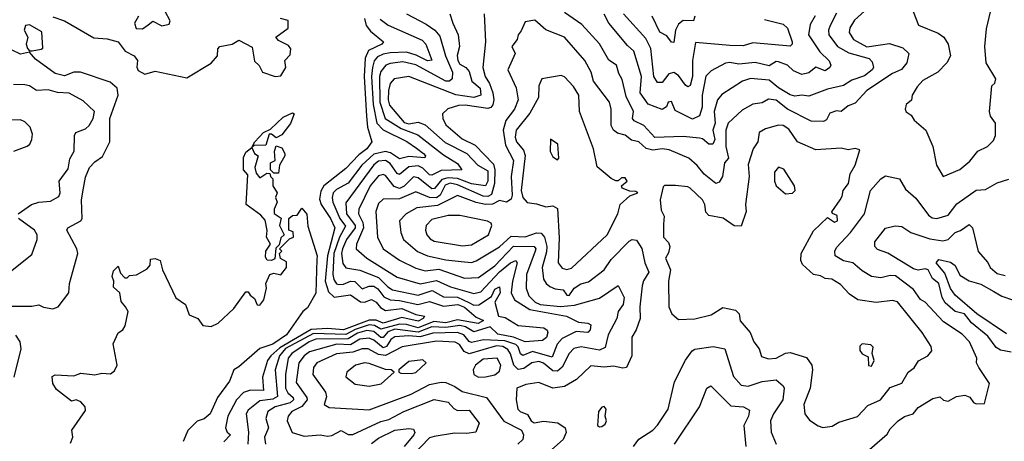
# Model space of a CAD drawing. Extents: x 1995148 to 2088947, y 769131 to 906009.
# Tile 134 of 256: x 2004952 to 2009186, y 811727 to 813540. Entities that reach past the tile are written whole.
import ezdxf

# ---------------------------------------------------------------- set-up
doc = ezdxf.new("R2010")
doc.units = 0

msp = doc.modelspace()

# ---------------------------------------------------------------- linework, layer by layer
at = {"layer": '0CON05XD'}
for points in [[(2008811.7, 813251.7), (2008790, 813215), (2008786.1, 813193.9), (2008764, 813175), (2008760, 813155), (2008764, 813144), (2008785, 813130), (2008798.3, 813108.3), (2008848.8, 813065), (2008878, 812995), (2008894.4, 812914.4), (2008922.5, 812865), (2008995, 812895.7), (2009038.2, 812931.8), (2009072.5, 812975), (2009113.8, 812995), (2009139.5, 813020.5), (2009148.3, 813041.7), (2009148.1, 813095), (2009127.1, 813125), (2009122.5, 813145), (2009132.5, 813255), (2009145, 813267.5), (2009149.2, 813285), (2009108.5, 813355), (2009102, 813425), (2009108.8, 813501.2), (2009139.8, 813630.2)], [(2008626.8, 813613.3), (2008542.2, 813537.8), (2008521.2, 813505), (2008518.2, 813485), (2008536.7, 813455), (2008595, 813423.5), (2008692.4, 813437.6), (2008748.9, 813418.9), (2008775.6, 813395), (2008766, 813354), (2008744.1, 813325.9), (2008705, 813309.1), (2008594.5, 813235), (2008545, 813180.8), (2008515, 813169.5), (2008485, 813145.7), (2008465, 813147.5), (2008435, 813138.1), (2008420.6, 813109.4), (2008407.9, 813102.1), (2008355, 813102.9), (2008252.9, 813155), (2008205, 813193.3), (2008171.8, 813198.3), (2008145, 813183.1), (2008105, 813177.1), (2008058.8, 813151.2), (2007998.5, 813095), (2007988.2, 813065), (2007988.2, 812995), (2007999.5, 812945), (2007983.3, 812925), (2007974.8, 812865), (2007959.2, 812840.8), (2007945, 812835.7), (2007895.3, 812875), (2007865, 812913.5), (2007830, 812945), (2007745, 812980.4), (2007715, 812985.3), (2007675, 812979.6), (2007646.4, 812986.3), (2007615, 813014.6), (2007582.4, 813022.4), (2007555, 813042.7), (2007522.5, 813052.5), (2007505.8, 813065), (2007495.5, 813085.5), (2007495.9, 813155), (2007488.1, 813185), (2007420, 813275), (2007409.2, 813315), (2007381.9, 813365), (2007295, 813464.4), (2007215, 813495.7), (2007167.2, 813537.2), (2007125, 813530.6), (2007107.9, 813492.1), (2007095.7, 813475), (2007091.2, 813455), (2007068.8, 813425), (2007083.3, 813395), (2007051.5, 813325), (2007087.6, 813247.6), (2007095.3, 813195), (2007079.7, 813155), (2007043.1, 813106.9), (2007031.6, 813065), (2007040.4, 813000.4), (2007075.6, 812935), (2007066.1, 812865), (2007070, 812785), (2007065, 812768.2), (2007045, 812755.3), (2007015, 812761.8), (2006985, 812747.4), (2006955, 812745.2), (2006915, 812753.5), (2006835, 812784.5), (2006748.5, 812741.5), (2006659.7, 812730.3), (2006614.2, 812705), (2006585.5, 812674.5), (2006590.5, 812625), (2006603.1, 812595), (2006663.2, 812543.2), (2006705, 812524), (2006785, 812506.8), (2006850.7, 812500.7), (2006895, 812495.6), (2006915, 812503.5), (2007015, 812563.2), (2007065, 812609.7), (2007125, 812606.8), (2007175, 812623.9), (2007195, 812622.7), (2007209.3, 812605), (2007218.4, 812565), (2007217.8, 812542.2), (2007199.1, 812475), (2007204.7, 812424.7), (2007215.3, 812405.3), (2007232.1, 812392.1), (2007255, 812382.1), (2007288.7, 812378.7), (2007304.6, 812355), (2007315, 812354.2), (2007335.8, 812385), (2007365, 812404.5), (2007397.5, 812412.5), (2007465.3, 812464.7), (2007495, 812509.4), (2007572.7, 812587.3), (2007585, 812594.4), (2007605, 812592.5), (2007626.7, 812556.7), (2007640, 812495), (2007656.7, 812455), (2007635, 812417.5), (2007629.3, 812395), (2007619.2, 812305), (2007620.4, 812255), (2007603.3, 812206.7), (2007584, 812175), (2007584.3, 812095), (2007562, 812045), (2007545, 812040.9), (2007505, 812049.7), (2007465, 812046.5), (2007407.9, 812052.1), (2007346.9, 811993.1), (2007295, 811963.1), (2007245, 811956.2), (2007185, 811980.6), (2007128.8, 811971.2), (2007090, 811955), (2007087.5, 811905), (2007094.3, 811865), (2007103.8, 811855), (2007135, 811842.9), (2007151.3, 811815), (2007165, 811806.9), (2007205, 811813.9), (2007266.8, 811806.8), (2007298.1, 811785), (2007301.4, 811765), (2007289.4, 811735), (2007215, 811669.5)], [(2005095, 813552.9), (2005145, 813535.6), (2005271.7, 813461.7), (2005328.3, 813458.3), (2005375.8, 813445), (2005405.3, 813405.3), (2005445, 813384.5), (2005459.4, 813365), (2005456.1, 813336.1), (2005461.4, 813321.4), (2005490, 813305), (2005535, 813318.1), (2005670.5, 813289.5), (2005775, 813352.5), (2005802.5, 813385), (2005803.8, 813415), (2005812.5, 813425), (2005865.8, 813434.2), (2005895, 813451.2), (2005952.3, 813422.3), (2005962.3, 813362.3), (2005982.3, 813342.3), (2005996, 813315), (2006050, 813295), (2006075, 813298.2), (2006096.5, 813335), (2006092, 813365), (2006115, 813388.8), (2006117.9, 813415), (2006108.4, 813428.4), (2006065, 813450), (2006054.2, 813465), (2006106.9, 813503.1), (2006106, 813536), (2006074.2, 813545)], [(2005462.5, 813555), (2005445.6, 813525), (2005452.5, 813502.5), (2005479.7, 813500.3), (2005505, 813517.5), (2005525, 813533.3), (2005564.1, 813514.1), (2005595, 813520), (2005599.2, 813535), (2005577.5, 813575)], [(2006435.3, 813545.3), (2006442.5, 813515), (2006460, 813490), (2006516.2, 813445), (2006508.8, 813435), (2006451.9, 813408.1), (2006438, 813375), (2006433, 813295), (2006443.1, 813125), (2006448.1, 813078.1), (2006465.8, 813015), (2006444.4, 812985), (2006410.7, 812959.3), (2006355, 812899.6), (2006260, 812825), (2006247.7, 812802.3), (2006241.1, 812768.9), (2006248.8, 812745), (2006288.9, 812685), (2006306.7, 812645), (2006275.1, 812525), (2006265.9, 812415), (2006279.7, 812369.7), (2006305, 812346.6), (2006375, 812357.5), (2006417.4, 812327.4), (2006435, 812325.8), (2006465, 812336.4), (2006484.8, 812324.8), (2006503.1, 812303.1), (2006525, 812289.4), (2006595, 812297.9), (2006655, 812272.7), (2006692.5, 812265), (2006686.9, 812255), (2006665, 812243.2), (2006595, 812259.6), (2006515, 812235.7), (2006485, 812247.7), (2006455, 812248.4), (2006345, 812206.4), (2006275, 812211.7), (2006205, 812208.4), (2006070.5, 812129.5), (2006031.5, 812095), (2006018.2, 812075), (2005996.8, 812003.3), (2006000.8, 811945), (2005945, 811947.2), (2005915, 811937.6), (2005884.7, 811905), (2005847.3, 811835), (2005837.8, 811785), (2005845, 811766.2), (2005858, 811755), (2005830, 811725)], [(2006502.2, 813542.2), (2006536.8, 813516.8), (2006682.3, 813452.3), (2006697.9, 813435), (2006724.1, 813365.9), (2006705, 813362.8), (2006657.5, 813387.5), (2006615, 813400), (2006545, 813397), (2006515, 813392), (2006490.2, 813379.8), (2006476.5, 813363.5), (2006468.5, 813335), (2006464.5, 813295), (2006472, 813175), (2006488, 813095), (2006515, 813066.4), (2006616.8, 813016.8), (2006657.9, 812987.9), (2006688.9, 812965), (2006697.5, 812955), (2006693.9, 812946.1), (2006625, 812952.3), (2006585, 812941.8), (2006547, 812967), (2006525, 812972.6), (2006475, 812962.1), (2006423.4, 812915), (2006365, 812837.5), (2006315, 812810), (2006300.3, 812795), (2006295.3, 812775), (2006299.2, 812755), (2006328.1, 812685), (2006352.5, 812652.5), (2006326.6, 812605), (2006303, 812535), (2006299.2, 812445), (2006303.5, 812423.5), (2006314.8, 812404.8), (2006325, 812401.3), (2006345, 812402.9), (2006375, 812415.8), (2006393.8, 812413.8), (2006425, 812382), (2006455, 812393.9), (2006475, 812394.8), (2006492.4, 812382.4), (2006517.6, 812347.6), (2006545, 812335.7), (2006585, 812333.1), (2006664.8, 812314.8), (2006715, 812328.3), (2006775, 812307.8), (2006835.8, 812315.8), (2006865, 812303.8), (2006915, 812260.4), (2006946.8, 812246.8), (2006923.4, 812233.4), (2006835, 812249.5), (2006785, 812236.4), (2006732.7, 812242.7), (2006665, 812214.6), (2006615, 812229.6), (2006585, 812230.8), (2006505, 812208.9), (2006477.2, 812225), (2006455, 812227.3), (2006395, 812208.1), (2006355, 812186.1), (2006215, 812189.9), (2006095, 812125.4), (2006069, 812095), (2006051, 812035), (2006060.9, 811919.1), (2006041.3, 811908.7), (2005985, 811901.2), (2005935, 811860.6), (2005925.5, 811845), (2005936, 811766), (2005933.6, 811715)], [(2006801.1, 813565), (2006815.3, 813525.3), (2006838.1, 813475), (2006843.5, 813425), (2006833.8, 813386.2), (2006836, 813365), (2006845, 813349.1), (2006870.4, 813335), (2006885, 813317.3), (2006895.8, 813275.8), (2006932, 813245), (2006934.3, 813215), (2006905, 813206), (2006827, 813217), (2006625, 813296.2), (2006562.9, 813285), (2006545.4, 813265), (2006538.4, 813235), (2006536.9, 813195), (2006542.5, 813172.5), (2006605, 813098), (2006625, 813091.5), (2006665, 813099.2), (2006695, 813087.8), (2006782.2, 813012.2), (2006875, 812964.7), (2006921.5, 812915), (2006965, 812889.5), (2006965, 812846.2), (2006954.6, 812825.4), (2006895, 812834.5), (2006835, 812857.7), (2006795, 812860.6), (2006767.2, 812852.8), (2006735.5, 812814.5), (2006725, 812813.1), (2006665, 812860.6), (2006645, 812864.7), (2006605, 812823.7), (2006585, 812813.5), (2006562.9, 812822.9), (2006525, 812870), (2006514.6, 812874.6), (2006495, 812868.2), (2006458.8, 812825), (2006410.4, 812725), (2006409.4, 812705), (2006428.1, 812668.1), (2006430.4, 812645), (2006400.4, 812575), (2006399.4, 812555), (2006445, 812514.4), (2006575, 812432.7), (2006674.8, 812404.8), (2006745, 812417.9), (2006805, 812391.1), (2006905, 812362.2), (2006935, 812369.6), (2007015, 812455.2), (2007062.7, 812495), (2007085, 812504.2), (2007091.9, 812495), (2007070.6, 812415), (2007066, 812365), (2007079.2, 812335), (2007145, 812293.6), (2007303.3, 812265), (2007355, 812239.2), (2007395, 812235.5), (2007407.4, 812227.4), (2007405, 812206.2), (2007395, 812195.6), (2007345, 812198.9), (2007285, 812168.4), (2007263, 812145), (2007241.7, 812088.3), (2007156.9, 812113.1), (2007115, 812096.7), (2007105, 812103.6), (2007095, 812133.3), (2007085, 812143.1), (2007038.9, 812158.9), (2006946, 812164), (2006895, 812152.4), (2006885, 812156.5), (2006862.2, 812185), (2006835, 812194.8), (2006728.3, 812191.7), (2006673.5, 812176.5), (2006625, 812180.6), (2006565, 812176), (2006548.1, 812165), (2006529.4, 812135), (2006515, 812129.6), (2006475, 812162), (2006455, 812170.6), (2006415, 812165.6), (2006375, 812142.4), (2006316, 812145), (2006197.8, 812112.2), (2006175.3, 812095), (2006152.6, 812065), (2006140.5, 811980.5), (2006186.8, 811915), (2006188.1, 811905), (2006165, 811876.2), (2006122.2, 811855), (2006106.5, 811835), (2006102.2, 811815), (2006124.2, 811765), (2006175, 811749.6), (2006244.5, 811754.5), (2006275, 811748.9), (2006295, 811751.9), (2006335, 811772.9), (2006365, 811756.7), (2006385, 811756.4), (2006505, 811811.5), (2006538.8, 811821.2), (2006604.4, 811855.6), (2006735, 811906.2), (2006795, 811895.3), (2006818.8, 811868.8), (2006835, 811860), (2006885, 811861.2), (2006928.1, 811805), (2006914, 811766), (2006875, 811760.4), (2006822.2, 811762.2), (2006735, 811748.2), (2006715, 811741.5), (2006640.3, 811665)], [(2006949.2, 813565), (2006955.4, 813445), (2006943.2, 813335), (2006953.4, 813295), (2006972.9, 813265), (2006986, 813226), (2006990.4, 813195), (2006986.7, 813173.3), (2006978.2, 813161.8), (2006965, 813157.5), (2006867.8, 813172.2), (2006839.7, 813170.3), (2006793.3, 813156.7), (2006770.8, 813135), (2006771.5, 813115), (2006785, 813088.1), (2006855, 813027.8), (2006910.2, 813000.2), (2006988.8, 812918.8), (2006994.6, 812895), (2006994.1, 812835.9), (2006981.5, 812788.5), (2006965, 812779.1), (2006945, 812781), (2006835, 812829.7), (2006803.7, 812836.3), (2006782.1, 812827.9), (2006760.8, 812785), (2006745, 812773.9), (2006715, 812774.8), (2006655, 812799.1), (2006585, 812769.5), (2006515, 812768.1), (2006495, 812750), (2006483.6, 812715), (2006490, 812605), (2006514.7, 812554.7), (2006585, 812506.2), (2006655, 812471.1), (2006695, 812460.7), (2006755, 812467.8), (2006865, 812428.7), (2006925, 812431.2), (2006995, 812481.3), (2007021, 812509), (2007075, 812566.7), (2007165, 812564.3), (2007170.9, 812555), (2007168.7, 812545), (2007131.1, 812445), (2007129.6, 812385), (2007142.1, 812352.1), (2007168.9, 812325), (2007190.8, 812315), (2007277.2, 812307.2), (2007337.8, 812312.2), (2007445, 812342.1), (2007525, 812397.1), (2007551.8, 812345), (2007546.8, 812315), (2007525.6, 812285), (2007520.3, 812255), (2007482.7, 812185), (2007470.2, 812129.8), (2007445, 812119.5), (2007366.8, 812133.2), (2007335, 812125.7), (2007314.2, 812105), (2007284.4, 812045.6), (2007265, 812029.2), (2007245, 812030), (2007205, 812062.8), (2007185, 812069.8), (2007155, 812064.2), (2007119.3, 812040.7), (2007095, 812035.9), (2007077.2, 812055), (2007063.2, 812103.2), (2007051.4, 812121.4), (2007030, 812135), (2007002.4, 812137.6), (2006885, 812103.3), (2006863.8, 812113.8), (2006842.6, 812142.6), (2006825, 812152.8), (2006745, 812157.3), (2006597.2, 812132.8), (2006525, 812096.2), (2006495, 812100.7), (2006450, 812125), (2006425, 812125.3), (2006385, 812109.8), (2006315, 812102.8), (2006230, 812065), (2006215.6, 812045), (2006213.1, 812015), (2006267.8, 811937.8), (2006271.1, 811918.9), (2006262, 811885), (2006282.5, 811872.5), (2006455, 811862.9), (2006635, 811929.6), (2006715, 811971.6), (2006765, 811981.2), (2006785, 811979.2), (2006823.4, 811963.4), (2006855, 811941.5), (2006960, 811915), (2007033.8, 811813.8), (2007109.2, 811775), (2007118.6, 811755), (2007115.6, 811735), (2007094.7, 811715.3)], [(2006615.7, 813565), (2006700.4, 813520.4), (2006736.7, 813495), (2006759.4, 813469.4), (2006782.5, 813385), (2006813.9, 813315), (2006812.3, 813285), (2006800, 813275), (2006785, 813275.3), (2006655, 813346.1), (2006599.1, 813359.2), (2006545, 813352.2), (2006526.2, 813343.8), (2006505, 813316.5), (2006500, 813295), (2006501.2, 813185), (2006523.1, 813115), (2006592, 813072), (2006664.8, 813044.8), (2006775, 812958.9), (2006835, 812921.5), (2006854, 812895), (2006765, 812891.2), (2006725, 812871.8), (2006715, 812872.4), (2006685, 812901.9), (2006665, 812911), (2006625, 812907.9), (2006585, 812874), (2006575, 812878.9), (2006545, 812921.4), (2006525, 812934.8), (2006495, 812931.4), (2006475, 812916.1), (2006355, 812752), (2006356.9, 812705), (2006395.2, 812655), (2006394.4, 812645), (2006358, 812595), (2006340.6, 812555), (2006336.1, 812535), (2006341.9, 812491.9), (2006355, 812472.9), (2006415, 812463.3), (2006495, 812431.1), (2006535, 812390.7), (2006555, 812378.9), (2006665, 812356.1), (2006725.2, 812375.2), (2006775, 812348), (2006835, 812346.8), (2006883.6, 812323.6)], [(2008465, 813567.5), (2008437.5, 813515), (2008430, 813495), (2008431.5, 813475), (2008467.9, 813425), (2008516.8, 813396.8), (2008605, 813373.3), (2008618.2, 813358.2), (2008623.1, 813335), (2008618.1, 813325), (2008585, 813298.5), (2008530, 813280), (2008495, 813257.3), (2008425, 813241.2), (2008345, 813211.1), (2008315, 813215.7), (2008285, 813211.1), (2008265, 813217.3), (2008215, 813247.2), (2008175, 813280), (2008095, 813286.8), (2008060.8, 813275), (2007971.8, 813218.2), (2007952.5, 813195), (2007938.9, 813145), (2007942, 813095), (2007933.1, 813065), (2007940.7, 813025), (2007932, 813005), (2007915, 813004), (2007887.6, 813027.6), (2007875, 813031.1), (2007805, 813037.5), (2007683.8, 813033.8), (2007635.6, 813085), (2007594.4, 813105), (2007587.8, 813115), (2007591.4, 813145), (2007559.4, 813209.4), (2007543.2, 813283.2), (2007528.6, 813308.6), (2007518.4, 813345), (2007485, 813365.6), (2007445.9, 813435.9), (2007369.1, 813519.1), (2007295, 813571.5)], [(2008372.9, 813557.1), (2008350.9, 813519.1), (2008343.6, 813475), (2008392.4, 813402.4), (2008433, 813363), (2008439.4, 813345), (2008435.7, 813335), (2008415, 813320), (2008375, 813335.3), (2008345, 813310.8), (2008315, 813304.6), (2008279.4, 813319.4), (2008254, 813345), (2008215, 813358.6), (2008205, 813360), (2008175, 813341.9), (2008114.7, 813355.3), (2008045, 813348.8), (2008005, 813356.2), (2007987.1, 813352.9), (2007925, 813320), (2007902.4, 813297.6), (2007886.8, 813215), (2007886.7, 813163.3), (2007875, 813126), (2007845, 813112.5), (2007770, 813150), (2007755, 813188.6), (2007740, 813185), (2007734, 813165), (2007715, 813153.5), (2007655, 813176.2), (2007619.6, 813225), (2007626.3, 813295), (2007592.9, 813405), (2007565, 813428.6), (2007485.5, 813525), (2007465, 813564.3)], [(2008155, 813540.7), (2008235, 813521.2), (2008253.7, 813503.7), (2008273.2, 813445), (2008273.5, 813435), (2008265, 813425.6), (2008105, 813440), (2008063, 813427), (2008005, 813428.8), (2007857.5, 813442.5), (2007844.7, 813364.7), (2007844.7, 813295), (2007835, 813257.5), (2007825, 813251.9), (2007815, 813258.5), (2007785, 813299.6), (2007765, 813312.2), (2007743.4, 813306.6), (2007715, 813270), (2007695, 813270), (2007679.5, 813295), (2007666.1, 813416.1), (2007645, 813459.4), (2007548.6, 813565)], [(2007855.3, 813555), (2007849.2, 813535), (2007805, 813537.1), (2007785, 813520), (2007772.5, 813495), (2007765, 813442.5), (2007755, 813443.3), (2007735, 813471.2), (2007705, 813486.2), (2007671.1, 813555)], [(2008793.8, 813575), (2008816.6, 813516.6), (2008901.3, 813481.3), (2008925.7, 813465), (2008943.8, 813435), (2008954.2, 813385), (2008939.2, 813355), (2008900, 813315), (2008835, 813278.9), (2008811.7, 813251.7)], [(2005005.6, 813405.6), (2005045, 813413.1), (2005052, 813418), (2005047.3, 813487.3), (2004995, 813518), (2004977.5, 813515), (2004971.2, 813495), (2004987.5, 813465), (2004980, 813435), (2004986, 813416), (2004995, 813406.7), (2005005.6, 813405.6)], [(2005226.7, 812815), (2005235, 812863.3), (2005252.2, 812905), (2005275, 812929.4), (2005308.3, 812951.7), (2005339.3, 813015), (2005340, 813115), (2005375.4, 813215), (2005371.9, 813245), (2005340.7, 813270.7), (2005213.6, 813313.6), (2005185, 813314.5), (2005145, 813299.1), (2005105, 813308.9), (2005020.6, 813370.6), (2004995, 813400), (2004955, 813392), (2004919.3, 813409.3)], [(2007305, 812465.8), (2007325, 812471.4), (2007478.2, 812615), (2007524.2, 812705), (2007533.8, 812745), (2007575, 812782.5), (2007610, 812795), (2007601.7, 812801.7), (2007575, 812802.5), (2007542.5, 812815), (2007540, 812825), (2007563.8, 812845), (2007555, 812860), (2007539.5, 812860.5), (2007525, 812847.5), (2007515, 812847.5), (2007495, 812857.5), (2007435, 812907.5), (2007419.4, 812985), (2007359.6, 813145), (2007355.7, 813215), (2007333.2, 813253.2), (2007295, 813293.8), (2007280, 813300), (2007197.5, 813285), (2007184.1, 813255.9), (2007182.5, 813205), (2007145, 813138.1), (2007086.4, 813065), (2007083.1, 813035), (2007088.9, 813015), (2007118.3, 812978.3), (2007126, 812956), (2007108.9, 812805), (2007115.9, 812775.9), (2007133.8, 812753.8), (2007175, 812748.5), (2007215, 812734.6), (2007245, 812739.4), (2007265, 812728.8), (2007272.3, 812602.3), (2007268.2, 812495), (2007285, 812471.4), (2007305, 812465.8)], [(2004945.8, 812705), (2005003.3, 812745), (2005035, 812755.5), (2005085, 812759.2), (2005120.7, 812779.3), (2005126.7, 812795), (2005122, 812845), (2005161.2, 812898.8), (2005168.2, 812941.8), (2005185.8, 812975), (2005187.7, 813042.3), (2005193.8, 813055), (2005211.7, 813061.7), (2005235, 813070), (2005250.8, 813085), (2005268.1, 813115), (2005274.2, 813145), (2005225, 813190.6), (2005165, 813224.5), (2005115, 813226.9), (2005075, 813237.9), (2005025, 813235.5), (2004994.2, 813255), (2004975, 813259.7), (2004925, 813261.1)], [(2006035, 812503.8), (2006016.2, 812506.2), (2006009.3, 812519.3), (2006011.2, 812545), (2006030, 812575), (2006013.3, 812605), (2006017, 812633), (2006008.2, 812678.2), (2005989.2, 812699.2), (2005926, 812745), (2005933.3, 812873.3), (2005914.8, 812895), (2005915, 812947.5), (2005925, 812970.8), (2005950, 812990), (2005963.3, 813015), (2006000, 813055), (2006031.2, 813068.8), (2006085, 813120.6), (2006125, 813140), (2006132.5, 813135), (2006116.2, 813093.8), (2006080, 813045), (2006055, 813032.5), (2006035, 813047.5), (2006025, 813047.5), (2006010, 813000), (2005960.7, 812999.3), (2005950, 812990), (2005962.5, 812965), (2005977.5, 812955), (2005963.3, 812905), (2005969.3, 812879.3), (2005985, 812860), (2006015, 812880), (2006028.3, 812878.3), (2006030, 812865), (2006040, 812855), (2006040, 812825), (2006060, 812795), (2006052.5, 812775), (2006060, 812755), (2006046.7, 812725), (2006047, 812707), (2006077, 812687), (2006070, 812655), (2006090, 812615), (2006075, 812602.5), (2006067.5, 812572.5), (2006053, 812557), (2006048.8, 812511.2), (2006035, 812503.8)], [(2004927.5, 812975), (2004985, 812995.4), (2004996.4, 813005), (2005004.5, 813024.5), (2005007.1, 813047.1), (2004997.8, 813077.8), (2004975, 813100.8), (2004955, 813109.4), (2004885, 813108.1)], [(2008405, 811786.7), (2008445, 811792.5), (2008475, 811808.8), (2008555, 811834.2), (2008599.3, 811880.7), (2008652.9, 811905), (2008695, 811958.6), (2008745, 811976.7), (2008772.7, 812025), (2008797.6, 812042.4), (2008816.4, 812073.6), (2008856.7, 812095), (2008873.6, 812116.4), (2008871.2, 812135), (2008833.1, 812195), (2008727.2, 812327.2), (2008705, 812333.1), (2008635, 812324.3), (2008555.7, 812335.7), (2008519.6, 812359.6), (2008481.9, 812401.9), (2008443.9, 812423.9), (2008415, 812427.1), (2008395, 812438.9), (2008365, 812443.8), (2008317.6, 812487.6), (2008310.5, 812505), (2008312.5, 812535), (2008365, 812632.5), (2008425, 812690), (2008455, 812668.9), (2008468.8, 812675), (2008467.7, 812697.7), (2008446.7, 812706.7), (2008443.6, 812713.6), (2008480, 812765), (2008489.2, 812780.8), (2008492.5, 812805), (2008515.8, 812835), (2008522.6, 812877.4), (2008544, 812915), (2008565, 812980), (2008545, 812986.2), (2008515, 812980), (2008485, 812988.1), (2008375, 812980.9), (2008296, 813015), (2008259.4, 813069.4), (2008235, 813084.4), (2008215, 813086.4), (2008158.9, 813071.1), (2008131.4, 813055), (2008125.4, 813015), (2008106, 812985), (2008085, 812916.7), (2008089.4, 812865), (2008073.1, 812745), (2008075.6, 812715), (2008055, 812652), (2008025, 812652.9), (2007976.6, 812686.6), (2007915, 812698), (2007902.5, 812712.5), (2007898.5, 812745), (2007888.2, 812765), (2007835, 812815.8), (2007825, 812821.9), (2007772.7, 812827.3), (2007725, 812827.5), (2007718.3, 812821.7), (2007706.7, 812765), (2007710.7, 812720.7), (2007723.3, 812695), (2007720.5, 812660.5), (2007720.6, 812605), (2007742.1, 812582.1), (2007747.1, 812565), (2007742.1, 812537.9), (2007728.6, 812515), (2007750.7, 812465), (2007742.3, 812415), (2007742.9, 812305), (2007756.7, 812275), (2007785, 812251.2), (2007855, 812253.8), (2007925, 812270.8), (2007975, 812302.5), (2008030.5, 812290.5), (2008046, 812275), (2008050.4, 812245), (2008092.7, 812195), (2008109.5, 812155), (2008132.2, 812125), (2008142, 812092), (2008171.3, 812081.3), (2008205, 812084.7), (2008245, 812105.4), (2008265, 812108.5), (2008335, 812087.8), (2008358.2, 812055), (2008361.1, 812035), (2008351.1, 811955), (2008324.2, 811885), (2008328.8, 811845), (2008348.3, 811818.3), (2008385, 811793.3), (2008405, 811786.7)], [(2007265, 812937.5), (2007270, 812945), (2007266.2, 813005), (2007235, 813026.7), (2007233, 812973), (2007245, 812950), (2007265, 812937.5)], [(2006065, 812880), (2006045, 812880), (2006030, 812895), (2006030, 812925), (2006050, 812935), (2006047.5, 812975), (2006055, 812997.5), (2006079.3, 812989.3), (2006092.5, 812965), (2006092.5, 812955), (2006070, 812915), (2006065, 812880)], [(2008245, 812791.4), (2008275, 812793.8), (2008286.7, 812805), (2008283.3, 812825), (2008237.4, 812897.4), (2008214.3, 812905.7), (2008198, 812885), (2008198, 812845), (2008205, 812826.2), (2008245, 812791.4)], [(2008585, 811672.5), (2008682.7, 811757.3), (2008695, 811780), (2008729.2, 811815), (2008756.4, 811833.6), (2008794.5, 811845.5), (2008815, 811872), (2008878.5, 811911.5), (2008908, 811918), (2008924.4, 811904.4), (2008945, 811899.2), (2008980, 811920), (2009015.7, 811925.7), (2009037.3, 811917.3), (2009053.6, 811893.6), (2009065, 811887.5), (2009100, 811890), (2009122, 811975), (2009076, 812045), (2009066.7, 812065), (2009068, 812085), (2009035.5, 812155), (2009005, 812188.2), (2008925, 812240.5), (2008845, 812325.7), (2008825, 812337.5), (2008795, 812380.5), (2008717.9, 812437.9), (2008695, 812440), (2008655, 812429.4), (2008615, 812435.6), (2008575, 812459.4), (2008535, 812494.2), (2008495, 812503.1), (2008458.8, 812525), (2008457.5, 812545), (2008465, 812560), (2008524.6, 812625.4), (2008584.5, 812705.5), (2008610.4, 812805), (2008655, 812855.7), (2008675, 812868.9), (2008735.9, 812855.9), (2008761.3, 812811.3), (2008805, 812772.5), (2008859.6, 812699.6), (2008875, 812688.5), (2008895, 812685.4), (2008945, 812700), (2008982.4, 812747.6), (2009065, 812806.5), (2009105, 812810), (2009155, 812838), (2009205, 812853.8)], [(2004825, 812307.5), (2005005, 812307.5), (2005035, 812313.8), (2005055, 812303.8), (2005095, 812296.7), (2005117.5, 812305), (2005163.9, 812366.1), (2005166.2, 812405), (2005201.9, 812535), (2005198.6, 812555), (2005154.2, 812635), (2005158.8, 812645), (2005215, 812674.4), (2005220.6, 812685), (2005218, 812765), (2005226.7, 812815)], [(2005170.7, 811719.3), (2005180, 811745), (2005176.7, 811775), (2005235, 811860), (2005233.3, 811875), (2005215, 811896.2), (2005195, 811906), (2005175, 811900), (2005110.3, 811950.3), (2005094, 811975), (2005092.5, 812005), (2005105, 812012.5), (2005185, 812008.8), (2005215, 812020), (2005275, 812012.5), (2005305, 812020), (2005343, 812017), (2005359.5, 812030.5), (2005370.8, 812055), (2005353.7, 812146.3), (2005375, 812193.3), (2005395, 812206.7), (2005405.8, 812224.2), (2005418.8, 812285), (2005407.5, 812305), (2005388.3, 812328.3), (2005382.5, 812365), (2005355, 812390), (2005357.5, 812415), (2005350, 812435), (2005355, 812460), (2005375, 812480), (2005385, 812450), (2005405, 812430), (2005415, 812430), (2005425, 812440), (2005455, 812442.5), (2005500.7, 812469.3), (2005513.3, 812485), (2005515, 812510), (2005535, 812513.3), (2005555.8, 812505), (2005566, 812465), (2005624.2, 812344.2), (2005665.8, 812315), (2005680.7, 812270.7), (2005717.5, 812255), (2005740, 812225), (2005775, 812220), (2005805.4, 812234.6), (2005872.5, 812297.5), (2005925, 812370), (2005935, 812370), (2005942.5, 812355), (2005961.2, 812341.2), (2005973.6, 812313.6), (2005985, 812312.5), (2006002.5, 812335), (2006013.3, 812385), (2006010, 812405), (2006027.5, 812445), (2006045, 812450), (2006075, 812442.5), (2006100, 812475), (2006098.8, 812498.8), (2006073, 812513), (2006070, 812535), (2006080, 812545), (2006070, 812555), (2006111.7, 812598.3), (2006130, 812605), (2006128.3, 812628.3), (2006110, 812635), (2006110, 812685), (2006125, 812697.5), (2006145, 812700), (2006165, 812730), (2006186.4, 812703.6), (2006191.7, 812651.7), (2006231.2, 812525), (2006230.5, 812510.5), (2006225.7, 812364.3), (2006189.2, 812300.8), (2006170, 812285), (2006099.2, 812185), (2006040, 812145), (2005985, 812126.7), (2005895, 812046.7), (2005873.3, 812035), (2005853.8, 811985), (2005803.3, 811915), (2005771.2, 811845), (2005745, 811824.3), (2005715, 811813.8), (2005675.8, 811774.2), (2005655, 811726.7)], [(2006856.9, 812566.9), (2006895, 812571.2), (2006968.5, 812615), (2006982.7, 812655), (2006980, 812665), (2006964.3, 812674.3), (2006845, 812697.5), (2006795, 812697.8), (2006725, 812680.5), (2006699.4, 812655), (2006697.1, 812635), (2006703.3, 812615), (2006717.6, 812597.6), (2006735, 812588.2), (2006856.9, 812566.9)], [(2004905, 812451.2), (2005005, 812530), (2005028, 812595), (2005027.5, 812615), (2005015.6, 812635), (2004947.1, 812685)], [(2009215, 812110.4), (2009169.3, 812119.3), (2009150.2, 812130.2), (2009115, 812179.1), (2009045, 812236.8), (2009015.3, 812275.3), (2008975, 812284.6), (2008932.2, 812322.2), (2008918.9, 812345), (2008904.5, 812405), (2008876.6, 812426.6), (2008858.5, 812465), (2008845, 812468.7), (2008815, 812462.7), (2008795, 812468.6), (2008685, 812536.5), (2008641.1, 812551.1), (2008628.8, 812565), (2008628.8, 812585), (2008675, 812643.8), (2008716.1, 812653.9), (2008745, 812651.4), (2008783.8, 812625), (2008865, 812597.1), (2008920.9, 812589.1), (2008945, 812595.4), (2008975, 812625.4), (2008997, 812633), (2009035, 812660), (2009049.4, 812645), (2009073, 812543), (2009115, 812496), (2009124.4, 812475), (2009155, 812449.2), (2009189.3, 812439.3)], [(2009195, 812189.3), (2009067.7, 812275), (2008975.2, 812355.2), (2008955, 812384.4), (2008929.4, 812449.4), (2008892.5, 812495), (2008905, 812509.1), (2008955, 812497.5), (2008975, 812482.5), (2008995, 812441.9), (2009035, 812417.5), (2009085, 812402.5), (2009141.2, 812371.2), (2009175, 812350.7), (2009225, 812334.6)], [(2006883.6, 812323.6), (2006905, 812312.1), (2006926.6, 812313.4), (2006980.2, 812349.8), (2006995, 812381.2), (2007015, 812391.4), (2007017.9, 812365), (2006994.7, 812325.3), (2007011.2, 812265), (2007039.7, 812259.7), (2007095, 812225.3), (2007206.4, 812215), (2007220, 812205), (2007222.8, 812195), (2007216.8, 812173.3), (2007200, 812160), (2007125, 812155.2), (2007075.1, 812175.1), (2007007.8, 812187.8), (2006975, 812218.9), (2006905, 812197.9), (2006869.1, 812219.1), (2006845, 812224.3), (2006785, 812216.1), (2006725, 812219.3), (2006665, 812196.8), (2006565, 812208.8), (2006535, 812198.4), (2006515, 812173.9), (2006505, 812172.8), (2006475, 812199.7), (2006445, 812203), (2006405, 812192.1), (2006365, 812167.1), (2006225, 812166.3), (2006196.8, 812155), (2006122, 812105), (2006107.2, 812085), (2006094.8, 812015), (2006094.8, 811955), (2006105, 811935.9), (2006128.8, 811915), (2006128.9, 811905), (2006115, 811892.7), (2006051.4, 811875), (2006019.5, 811855), (2006011.2, 811825), (2006022.3, 811785), (2006005.5, 811745), (2006008.6, 811715)], [(2004927.8, 812002.2), (2004959.1, 812125), (2004954.5, 812155), (2004935, 812183.1)], [(2008615, 812050), (2008626.2, 812075), (2008617.5, 812105), (2008621.7, 812131.7), (2008611.7, 812141.7), (2008575, 812146.2), (2008564.4, 812135.6), (2008565, 812117.5), (2008575, 812103.8), (2008600, 812090), (2008602.5, 812052.5), (2008615, 812050)], [(2007591.9, 811705), (2007615, 811735.8), (2007675, 811774.3), (2007695, 811795.8), (2007740.6, 811865), (2007767.9, 811982.1), (2007815, 812075.8), (2007843.8, 812116.2), (2007855, 812122.9), (2007934.5, 812134.5), (2007984, 812125), (2008021.1, 812005), (2008055, 811968.1), (2008085, 811963.5), (2008145, 811983.5), (2008205, 811991.4), (2008235.5, 811965.5), (2008239.1, 811955), (2008232.9, 811905), (2008192.7, 811845), (2008180.5, 811815), (2008183.6, 811766.4), (2008204.4, 811714.4)], [(2006455, 811964.5), (2006506.4, 811973.6), (2006562.5, 812025), (2006550, 812035), (2006525, 812035.6), (2006455, 812061.4), (2006434.1, 812064.1), (2006396.2, 812055), (2006358.6, 812025), (2006355, 812004), (2006395, 811972.2), (2006455, 811964.5)], [(2006635, 812018), (2006655, 812022.9), (2006700, 812065), (2006685, 812078), (2006625, 812070), (2006582.5, 812035), (2006582.5, 812025), (2006590.7, 812020.7), (2006635, 812018)], [(2006925, 812002.5), (2006955, 812004.6), (2006995, 812012.5), (2007015, 812028), (2007021.5, 812055), (2007005, 812084.4), (2006945, 812080), (2006911.8, 812055), (2006901.9, 812035), (2006904.5, 812014.5), (2006925, 812002.5)], [(2007767.5, 811715), (2007875.7, 811875), (2007906.2, 811955), (2007924.1, 811965.9), (2008009.4, 811879.4), (2008065, 811875.5), (2008090.5, 811860.5), (2008086.2, 811835), (2008065.3, 811794.7), (2008075, 811704.5)], [(2007445, 811788.8), (2007455, 811791.2), (2007469.1, 811800.9), (2007475.8, 811815), (2007470, 811835), (2007473.3, 811865), (2007465, 811876.2), (2007455, 811873.3), (2007441.2, 811855), (2007436.7, 811795), (2007445, 811788.8)], [(2006465, 811718.2), (2006495, 811740), (2006565, 811774.8), (2006625, 811782.8), (2006645, 811778.9), (2006651.5, 811765), (2006646.9, 811755), (2006605.4, 811705)]]:
    msp.add_lwpolyline(points, dxfattribs=at)

doc.saveas('drawing.dxf')
